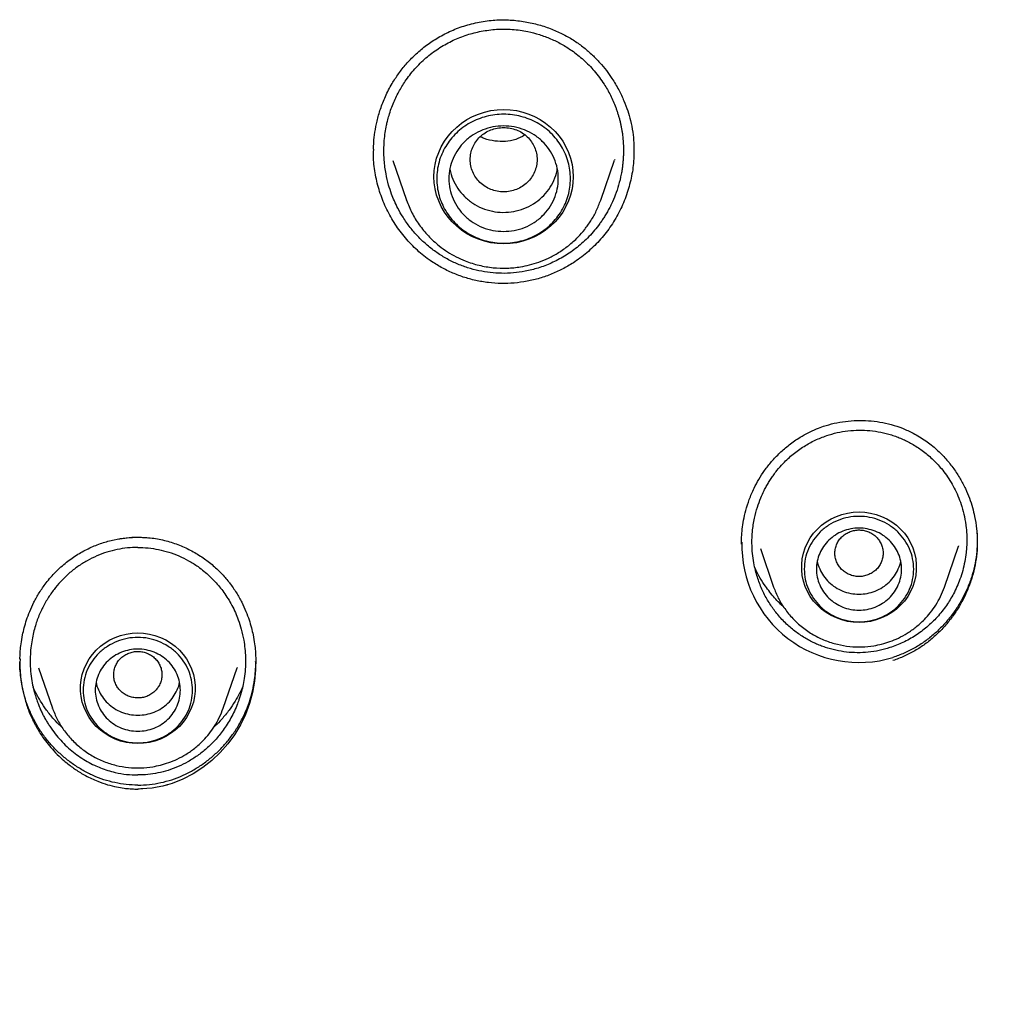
# Model space of a CAD drawing. Header units: millimetres. Extents: x 8 to 849, y 12 to 2010.
# Tile 76 of 113: x 412 to 428, y 1793 to 1809. Entities that reach past the tile are written whole.
import ezdxf

# ---------------------------------------------------------------- set-up
doc = ezdxf.new("R2010")
doc.units = ezdxf.units.MM

msp = doc.modelspace()

# ---------------------------------------------------------------- linework, layer by layer
at = {"color": 7, "linetype": 'Continuous', "lineweight": 30}
for p, q in [((417.448, 1806.791), (417.449, 1806.848)), ((421.728, 1806.817), (421.727, 1806.803)), ((417.765, 1806.658), (417.99, 1806.007)), ((421.183, 1806.007), (421.41, 1806.665)), ((421.414, 1806.678), (421.41, 1806.665)), ((417.993, 1805.999), (417.99, 1806.007)), ((421.183, 1806.007), (421.182, 1806.002)), ((418.166, 1805.657), (418.147, 1805.673)), ((413.569, 1800.466), (413.723, 1800.457)), ((423.502, 1800.353), (423.5, 1800.394)), ((423.81, 1800.279), (424.028, 1799.647)), ((426.838, 1799.647), (427.069, 1800.318)), ((427.071, 1800.325), (427.068, 1800.319)), ((411.935, 1798.318), (412.164, 1797.656)), ((414.974, 1797.656), (415.202, 1798.318)), ((415.205, 1798.326), (415.202, 1798.318)), ((412.166, 1797.648), (412.164, 1797.656))]:
    msp.add_line(p, q, dxfattribs=at)
at = {"color": 7, "linetype": 'Continuous', "lineweight": 30, "flags": 128}
for points in [[(419.587, 1805.291), (419.481, 1805.295), (419.376, 1805.309), (419.273, 1805.333), (419.173, 1805.365), (419.076, 1805.406), (418.984, 1805.456), (418.896, 1805.513), (418.815, 1805.579), (418.74, 1805.651), (418.672, 1805.729), (418.613, 1805.813), (418.561, 1805.902), (418.518, 1805.996), (418.485, 1806.092), (418.46, 1806.192), (418.446, 1806.293), (418.441, 1806.394), (418.446, 1806.496), (418.46, 1806.597), (418.485, 1806.697), (418.518, 1806.793), (418.561, 1806.887), (418.613, 1806.976), (418.672, 1807.06), (418.74, 1807.138), (418.815, 1807.21), (418.896, 1807.275), (418.984, 1807.333), (419.076, 1807.383), (419.173, 1807.424), (419.273, 1807.456), (419.376, 1807.48), (419.481, 1807.494), (419.587, 1807.498), (419.692, 1807.494), (419.797, 1807.48), (419.9, 1807.456), (420, 1807.424), (420.097, 1807.383), (420.19, 1807.333), (420.277, 1807.275), (420.358, 1807.21), (420.433, 1807.138), (420.501, 1807.06), (420.561, 1806.976), (420.612, 1806.887), (420.655, 1806.793), (420.688, 1806.697), (420.713, 1806.597), (420.727, 1806.496), (420.732, 1806.394), (420.727, 1806.293), (420.713, 1806.192), (420.688, 1806.092), (420.655, 1805.996), (420.612, 1805.902), (420.561, 1805.813), (420.501, 1805.729), (420.433, 1805.651), (420.358, 1805.579), (420.277, 1805.513), (420.19, 1805.456), (420.097, 1805.406), (420, 1805.365), (419.9, 1805.333), (419.797, 1805.309), (419.692, 1805.295), (419.587, 1805.291)], [(425.433, 1799.064), (425.337, 1799.068), (425.243, 1799.082), (425.15, 1799.106), (425.061, 1799.138), (424.975, 1799.178), (424.894, 1799.227), (424.818, 1799.283), (424.749, 1799.347), (424.686, 1799.417), (424.632, 1799.492), (424.585, 1799.573), (424.548, 1799.657), (424.519, 1799.745), (424.5, 1799.836), (424.49, 1799.927), (424.49, 1800.019), (424.5, 1800.111), (424.519, 1800.201), (424.548, 1800.289), (424.585, 1800.374), (424.632, 1800.454), (424.686, 1800.53), (424.749, 1800.6), (424.818, 1800.663), (424.894, 1800.72), (424.975, 1800.768), (425.061, 1800.809), (425.15, 1800.841), (425.243, 1800.864), (425.337, 1800.878), (425.433, 1800.883), (425.528, 1800.878), (425.623, 1800.864), (425.715, 1800.841), (425.805, 1800.809), (425.891, 1800.768), (425.972, 1800.72), (426.047, 1800.663), (426.117, 1800.6), (426.179, 1800.53), (426.234, 1800.454), (426.28, 1800.374), (426.318, 1800.289), (426.346, 1800.201), (426.366, 1800.111), (426.375, 1800.019), (426.375, 1799.927), (426.366, 1799.836), (426.346, 1799.745), (426.318, 1799.657), (426.28, 1799.573), (426.234, 1799.492), (426.179, 1799.417), (426.117, 1799.347), (426.047, 1799.283), (425.972, 1799.227), (425.891, 1799.178), (425.805, 1799.138), (425.715, 1799.106), (425.623, 1799.082), (425.528, 1799.068), (425.433, 1799.064)], [(413.569, 1797.073), (413.473, 1797.078), (413.379, 1797.092), (413.286, 1797.115), (413.197, 1797.147), (413.111, 1797.188), (413.03, 1797.236), (412.954, 1797.293), (412.885, 1797.356), (412.823, 1797.426), (412.768, 1797.502), (412.722, 1797.582), (412.684, 1797.667), (412.655, 1797.755), (412.636, 1797.845), (412.626, 1797.937), (412.626, 1798.029), (412.636, 1798.121), (412.655, 1798.211), (412.684, 1798.299), (412.722, 1798.383), (412.768, 1798.464), (412.823, 1798.539), (412.885, 1798.609), (412.954, 1798.673), (413.03, 1798.729), (413.111, 1798.778), (413.197, 1798.819), (413.286, 1798.851), (413.379, 1798.874), (413.473, 1798.888), (413.569, 1798.892), (413.664, 1798.888), (413.759, 1798.874), (413.851, 1798.851), (413.941, 1798.819), (414.027, 1798.778), (414.108, 1798.729), (414.183, 1798.673), (414.253, 1798.609), (414.315, 1798.539), (414.37, 1798.464), (414.416, 1798.383), (414.454, 1798.299), (414.482, 1798.211), (414.502, 1798.121), (414.511, 1798.029), (414.511, 1797.937), (414.502, 1797.845), (414.482, 1797.755), (414.454, 1797.667), (414.416, 1797.582), (414.37, 1797.502), (414.315, 1797.426), (414.253, 1797.356), (414.183, 1797.293), (414.108, 1797.236), (414.027, 1797.188), (413.941, 1797.147), (413.851, 1797.115), (413.759, 1797.092), (413.664, 1797.078), (413.569, 1797.073)], [(415.508, 1798.474), (415.506, 1798.286), (415.488, 1798.098), (415.454, 1797.912), (415.404, 1797.729), (415.339, 1797.552), (415.257, 1797.381), (415.159, 1797.219), (415.047, 1797.066), (414.922, 1796.924), (414.785, 1796.794), (414.637, 1796.677), (414.478, 1796.575), (414.309, 1796.488), (414.132, 1796.418), (414.056, 1796.394), (414.051, 1796.393), (414.045, 1796.391), (414.035, 1796.388), (413.979, 1796.374), (413.886, 1796.354), (413.802, 1796.341), (413.719, 1796.332), (413.653, 1796.327), (413.616, 1796.326), (413.59, 1796.325), (413.574, 1796.325), (413.57, 1796.325), (413.569, 1796.325), (413.569, 1796.325), (413.569, 1796.325), (413.569, 1796.325), (413.569, 1796.325), (413.569, 1796.325), (413.569, 1796.325), (413.569, 1796.325)]]:
    msp.add_lwpolyline(points, dxfattribs=at)
at = {"color": 7, "linetype": 'Continuous', "lineweight": 30}
msp.add_arc((425.431, 1800.33), 1.924, 178.4319, 286.9433, dxfattribs=at)
for points, knots in [([(417.446, 1806.848), (417.447, 1806.884), (417.45, 1806.977), (417.468, 1807.131), (417.503, 1807.315), (417.559, 1807.513), (417.64, 1807.72), (417.741, 1807.914), (417.857, 1808.091), (417.982, 1808.249), (418.129, 1808.401), (418.297, 1808.543), (418.487, 1808.673), (418.7, 1808.786), (418.934, 1808.879), (419.101, 1808.918), (419.186, 1808.937)], [0, 0, 0, 0, 0.036928, 0.094696, 0.158455, 0.228204, 0.303951, 0.385735, 0.45108, 0.519569, 0.591193, 0.666025, 0.744159, 0.825721, 0.910903, 1, 1, 1, 1]), ([(419.186, 1808.937), (419.272, 1808.95), (419.441, 1808.976), (419.694, 1808.974), (419.936, 1808.947), (420.165, 1808.896), (420.377, 1808.824), (420.572, 1808.736), (420.749, 1808.633), (420.907, 1808.52), (421.046, 1808.398), (421.169, 1808.272), (421.276, 1808.143), (421.382, 1807.995), (421.48, 1807.829), (421.565, 1807.649), (421.628, 1807.481), (421.678, 1807.308), (421.711, 1807.134), (421.729, 1806.965), (421.73, 1806.862), (421.731, 1806.817)], [0, 0, 0, 0, 0.068858, 0.135455, 0.19971, 0.261499, 0.320705, 0.377243, 0.431083, 0.482317, 0.531245, 0.577867, 0.622138, 0.664008, 0.722209, 0.774815, 0.821888, 0.865005, 0.917171, 0.96339, 1, 1, 1, 1]), ([(419.942, 1804.838), (419.877, 1804.828), (419.748, 1804.808), (419.555, 1804.802), (419.365, 1804.814), (419.178, 1804.845), (418.993, 1804.894), (418.811, 1804.963), (418.635, 1805.05), (418.467, 1805.157), (418.312, 1805.278), (418.172, 1805.413), (418.044, 1805.561), (417.935, 1805.717), (417.85, 1805.864), (417.789, 1805.992), (417.738, 1806.119), (417.69, 1806.267), (417.646, 1806.453), (417.621, 1806.647), (417.615, 1806.829), (417.622, 1806.982), (417.637, 1807.116), (417.656, 1807.223), (417.677, 1807.316), (417.702, 1807.408), (417.736, 1807.512), (417.791, 1807.651), (417.87, 1807.811), (417.991, 1808.004), (418.143, 1808.192), (418.329, 1808.37), (418.534, 1808.52), (418.753, 1808.64), (418.981, 1808.732), (419.14, 1808.768), (419.218, 1808.786)], [0, 0, 0, 0, 0.031433, 0.062583, 0.092609, 0.122954, 0.153641, 0.184691, 0.216128, 0.247973, 0.280247, 0.310647, 0.341424, 0.37421, 0.401901, 0.422871, 0.44251, 0.467561, 0.498045, 0.533989, 0.561788, 0.585707, 0.607384, 0.626808, 0.637803, 0.653721, 0.672414, 0.690607, 0.725479, 0.758345, 0.800166, 0.841424, 0.88203, 0.92199, 0.96131, 1, 1, 1, 1]), ([(419.218, 1808.786), (419.302, 1808.799), (419.471, 1808.825), (419.729, 1808.822), (419.965, 1808.789), (420.176, 1808.734), (420.331, 1808.676), (420.451, 1808.621), (420.539, 1808.575), (420.625, 1808.524), (420.749, 1808.442), (420.906, 1808.317), (421.085, 1808.133), (421.232, 1807.935), (421.348, 1807.733), (421.413, 1807.584), (421.45, 1807.481), (421.467, 1807.427), (421.483, 1807.373), (421.498, 1807.318), (421.511, 1807.262), (421.523, 1807.205), (421.533, 1807.148), (421.543, 1807.082), (421.551, 1807.003), (421.558, 1806.902), (421.559, 1806.808), (421.556, 1806.725), (421.552, 1806.658), (421.545, 1806.587), (421.535, 1806.513), (421.516, 1806.401), (421.481, 1806.259), (421.427, 1806.096), (421.372, 1805.968), (421.324, 1805.872), (421.285, 1805.8), (421.245, 1805.735), (421.207, 1805.676), (421.127, 1805.564), (420.997, 1805.408), (420.8, 1805.229), (420.592, 1805.084), (420.376, 1804.971), (420.16, 1804.888), (420.013, 1804.855), (419.942, 1804.838)], [0, 0, 0, 0, 0.0406494, 0.0816673, 0.1230658, 0.1543813, 0.1859214, 0.2017821, 0.2177005, 0.233677, 0.2497121, 0.2886061, 0.3296041, 0.3727017, 0.4064103, 0.4412925, 0.4502, 0.4591806, 0.4682342, 0.4773605, 0.4865597, 0.4958315, 0.5051758, 0.5145925, 0.5275922, 0.5436323, 0.5627047, 0.5727463, 0.5834588, 0.594841, 0.6068916, 0.6196092, 0.6494262, 0.6768271, 0.7018229, 0.7156718, 0.7286601, 0.7407896, 0.7520622, 0.7624794, 0.8066618, 0.8489614, 0.889411, 0.9280439, 0.9648949, 1, 1, 1, 1]), ([(419.587, 1807.205), (419.515, 1807.197), (419.371, 1807.18), (419.187, 1807.059), (419.066, 1806.883), (419.022, 1806.675), (419.066, 1806.467), (419.187, 1806.29), (419.371, 1806.173), (419.587, 1806.131), (419.802, 1806.173), (419.986, 1806.29), (420.107, 1806.467), (420.151, 1806.675), (420.107, 1806.883), (419.986, 1807.059), (419.802, 1807.18), (419.658, 1807.197), (419.587, 1807.205)], [0, 0, 0, 0, 0.0625, 0.125, 0.1875, 0.25, 0.3125, 0.375, 0.4375, 0.5, 0.5625, 0.625, 0.6875, 0.75, 0.8125, 0.875, 0.9375, 1, 1, 1, 1]), ([(419.932, 1807.077), (419.884, 1807.05), (419.786, 1806.993), (419.614, 1806.969), (419.44, 1806.975), (419.299, 1807.005), (419.224, 1807.042), (419.203, 1807.053)], [0, 0, 0, 0, 0.215424, 0.442614, 0.67195, 0.904226, 1, 1, 1, 1]), ([(419.973, 1804.674), (419.902, 1804.663), (419.761, 1804.64), (419.548, 1804.635), (419.335, 1804.649), (419.126, 1804.685), (418.922, 1804.741), (418.725, 1804.817), (418.536, 1804.913), (418.337, 1805.039), (418.137, 1805.203), (417.944, 1805.41), (417.779, 1805.638), (417.644, 1805.886), (417.541, 1806.149), (417.474, 1806.422), (417.443, 1806.647), (417.447, 1806.779), (417.448, 1806.817)], [0, 0, 0, 0, 0.056635, 0.112933, 0.169012, 0.224954, 0.280819, 0.336657, 0.392519, 0.448473, 0.52303, 0.59747, 0.671904, 0.746356, 0.820824, 0.895336, 0.969761, 1, 1, 1, 1]), ([(421.728, 1806.828), (421.728, 1806.768), (421.729, 1806.614), (421.689, 1806.369), (421.615, 1806.096), (421.504, 1805.834), (421.361, 1805.588), (421.187, 1805.362), (420.985, 1805.162), (420.778, 1805.004), (420.576, 1804.883), (420.383, 1804.792), (420.182, 1804.72), (420.043, 1804.689), (419.973, 1804.674)], [0, 0, 0, 0, 0.059599, 0.153207, 0.246928, 0.340913, 0.435385, 0.529848, 0.6238, 0.717502, 0.787786, 0.858192, 0.928868, 1, 1, 1, 1]), ([(418.702, 1806.514), (418.716, 1806.46), (418.744, 1806.35), (418.828, 1806.198), (418.939, 1806.065), (419.075, 1805.955), (419.23, 1805.872), (419.4, 1805.821), (419.576, 1805.802), (419.753, 1805.817), (419.924, 1805.865), (420.081, 1805.944), (420.219, 1806.051), (420.334, 1806.181), (420.417, 1806.332), (420.463, 1806.448), (420.469, 1806.513), (420.47, 1806.522)], [0, 0, 0, 0, 0.070189, 0.140882, 0.211574, 0.282267, 0.352959, 0.423652, 0.494344, 0.565037, 0.635729, 0.706422, 0.777115, 0.847807, 0.9185, 0.989192, 1, 1, 1, 1]), ([(417.99, 1806.007), (418.017, 1805.937), (418.073, 1805.796), (418.195, 1805.599), (418.346, 1805.415), (418.505, 1805.269), (418.661, 1805.157), (418.804, 1805.075), (418.976, 1804.997), (419.179, 1804.933), (419.412, 1804.893), (419.642, 1804.885), (419.842, 1804.905), (420.016, 1804.942), (420.17, 1804.988), (420.33, 1805.055), (420.494, 1805.144), (420.658, 1805.259), (420.802, 1805.388), (420.924, 1805.528), (421.026, 1805.671), (421.116, 1805.831), (421.161, 1805.948), (421.183, 1806.007)], [0, 0, 0, 0, 0.053759, 0.109196, 0.166425, 0.225599, 0.265809, 0.305487, 0.344586, 0.402129, 0.458392, 0.513387, 0.567127, 0.602787, 0.641162, 0.682695, 0.72742, 0.775373, 0.826583, 0.867156, 0.909583, 0.953865, 1, 1, 1, 1]), ([(426.979, 1772.821), (427.008, 1772.877), (427.159, 1773.17), (427.433, 1773.689), (427.796, 1774.368), (428.15, 1775.017), (428.493, 1775.636), (428.826, 1776.225), (429.147, 1776.786), (429.462, 1777.325), (429.768, 1777.843), (430.066, 1778.339), (430.35, 1778.804), (430.618, 1779.238), (430.871, 1779.642), (431.098, 1780), (431.301, 1780.316), (431.483, 1780.598), (431.661, 1780.872), (431.84, 1781.144), (432.021, 1781.417), (432.204, 1781.69), (432.497, 1782.125), (432.906, 1782.722), (433.499, 1783.572), (434.172, 1784.515), (434.927, 1785.546), (435.698, 1786.572), (436.481, 1787.59), (437.275, 1788.598), (438.042, 1789.549), (438.778, 1790.443), (439.482, 1791.282), (440.194, 1792.115), (440.911, 1792.939), (441.621, 1793.741), (442.316, 1794.514), (442.988, 1795.251), (443.641, 1795.959), (444.137, 1796.489), (444.486, 1796.859), (444.699, 1797.085), (444.929, 1797.328), (445.178, 1797.59), (445.446, 1797.871), (445.733, 1798.17), (446.051, 1798.5), (446.401, 1798.862), (446.784, 1799.257), (447.19, 1799.674), (447.62, 1800.114), (448.073, 1800.577), (448.549, 1801.063), (449.048, 1801.572), (449.57, 1802.105), (450.115, 1802.662), (450.676, 1803.243), (451.252, 1803.847), (451.84, 1804.477), (452.442, 1805.136), (452.84, 1805.591), (453.042, 1805.823)], [0, 0, 0, 0, 0.004464, 0.023475, 0.041736, 0.059252, 0.076028, 0.092068, 0.107374, 0.121948, 0.136432, 0.150114, 0.162996, 0.175076, 0.186356, 0.196833, 0.205176, 0.212959, 0.22063, 0.228333, 0.236069, 0.243837, 0.251638, 0.273253, 0.295104, 0.325035, 0.355283, 0.38555, 0.415809, 0.44605, 0.476262, 0.502071, 0.527863, 0.553652, 0.579444, 0.605032, 0.629372, 0.652896, 0.675608, 0.697508, 0.704361, 0.711627, 0.719532, 0.728077, 0.737263, 0.74709, 0.75756, 0.769823, 0.782867, 0.796696, 0.811311, 0.826716, 0.842915, 0.859913, 0.877718, 0.896344, 0.915794, 0.93569, 0.956364, 0.977805, 1, 1, 1, 1]), ([(423.5, 1800.394), (423.5, 1800.419), (423.502, 1800.487), (423.512, 1800.604), (423.534, 1800.75), (423.571, 1800.913), (423.627, 1801.091), (423.699, 1801.261), (423.785, 1801.421), (423.88, 1801.568), (423.995, 1801.714), (424.13, 1801.857), (424.286, 1801.991), (424.443, 1802.1), (424.595, 1802.185), (424.725, 1802.246), (424.812, 1802.276), (424.851, 1802.29)], [0, 0, 0, 0, 0.029839, 0.082156, 0.141971, 0.209276, 0.284057, 0.366301, 0.432856, 0.503496, 0.578234, 0.65709, 0.740093, 0.827305, 0.887859, 0.950401, 1, 1, 1, 1]), ([(424.851, 1802.29), (424.908, 1802.308), (425.025, 1802.343), (425.209, 1802.374), (425.398, 1802.389), (425.588, 1802.384), (425.778, 1802.362), (425.965, 1802.32), (426.149, 1802.26), (426.265, 1802.205), (426.323, 1802.177)], [0, 0, 0, 0, 0.117792, 0.242485, 0.367601, 0.493132, 0.619064, 0.745427, 0.87233, 1, 1, 1, 1]), ([(425.942, 1798.65), (425.883, 1798.633), (425.766, 1798.599), (425.585, 1798.572), (425.405, 1798.564), (425.226, 1798.574), (425.05, 1798.604), (424.908, 1798.643), (424.797, 1798.683), (424.716, 1798.717), (424.637, 1798.756), (424.529, 1798.815), (424.393, 1798.905), (424.236, 1799.037), (424.119, 1799.163), (424.035, 1799.269), (423.98, 1799.349), (423.927, 1799.433), (423.879, 1799.521), (423.834, 1799.614), (423.794, 1799.71), (423.759, 1799.812), (423.727, 1799.923), (423.699, 1800.052), (423.678, 1800.202), (423.669, 1800.374), (423.677, 1800.57), (423.707, 1800.769), (423.756, 1800.954), (423.812, 1801.105), (423.863, 1801.217), (423.907, 1801.301), (423.946, 1801.368), (423.987, 1801.431), (424.032, 1801.497), (424.096, 1801.581), (424.2, 1801.699), (424.346, 1801.834), (424.524, 1801.961), (424.708, 1802.064), (424.837, 1802.113), (424.901, 1802.137)], [0, 0, 0, 0, 0.032752, 0.065184, 0.09733, 0.129226, 0.160906, 0.192406, 0.208106, 0.223774, 0.239416, 0.255036, 0.289735, 0.326144, 0.364314, 0.381231, 0.398485, 0.416078, 0.434013, 0.452295, 0.470927, 0.489911, 0.509595, 0.532914, 0.559887, 0.590534, 0.624879, 0.664125, 0.698065, 0.726661, 0.749879, 0.763834, 0.777532, 0.790973, 0.804155, 0.820081, 0.847553, 0.88764, 0.926405, 0.963855, 1, 1, 1, 1]), ([(424.901, 1802.137), (424.958, 1802.154), (425.073, 1802.189), (425.251, 1802.218), (425.432, 1802.23), (425.613, 1802.223), (425.792, 1802.196), (425.939, 1802.158), (426.054, 1802.119), (426.138, 1802.085), (426.221, 1802.046), (426.335, 1801.985), (426.478, 1801.892), (426.641, 1801.756), (426.772, 1801.617), (426.873, 1801.485), (426.949, 1801.368), (427.017, 1801.243), (427.077, 1801.11), (427.128, 1800.963), (427.171, 1800.799), (427.195, 1800.646), (427.205, 1800.514), (427.208, 1800.411), (427.204, 1800.311), (427.195, 1800.196), (427.175, 1800.065), (427.141, 1799.917), (427.097, 1799.78), (427.046, 1799.653), (426.975, 1799.507), (426.871, 1799.336), (426.725, 1799.152), (426.554, 1798.986), (426.365, 1798.846), (426.161, 1798.73), (426.014, 1798.676), (425.942, 1798.65)], [0, 0, 0, 0, 0.0316621, 0.0633614, 0.0951116, 0.1269262, 0.1588185, 0.1908017, 0.206837, 0.2228998, 0.2389918, 0.2551144, 0.2910774, 0.3285015, 0.3673943, 0.391447, 0.4160307, 0.4411452, 0.4667903, 0.4929649, 0.5229337, 0.5563291, 0.5743116, 0.5931432, 0.6105711, 0.6272521, 0.6539077, 0.680527, 0.7068892, 0.7298277, 0.7529912, 0.7920827, 0.8354084, 0.8765966, 0.9173216, 0.9596322, 1, 1, 1, 1]), ([(426.323, 1802.177), (426.393, 1802.137), (426.53, 1802.059), (426.71, 1801.913), (426.864, 1801.758), (426.992, 1801.596), (427.098, 1801.432), (427.184, 1801.269), (427.25, 1801.11), (427.3, 1800.956), (427.341, 1800.789), (427.37, 1800.613), (427.376, 1800.485), (427.378, 1800.425)], [0, 0, 0, 0, 0.113189, 0.220392, 0.322025, 0.418291, 0.509281, 0.595027, 0.675542, 0.750835, 0.820919, 0.916284, 1, 1, 1, 1]), ([(425.499, 1800.58), (425.473, 1800.583), (425.421, 1800.588), (425.344, 1800.577), (425.27, 1800.554), (425.202, 1800.516), (425.142, 1800.467), (425.095, 1800.407), (425.06, 1800.339), (425.039, 1800.267), (425.034, 1800.191), (425.044, 1800.117), (425.069, 1800.045), (425.108, 1799.98), (425.159, 1799.922), (425.221, 1799.877), (425.291, 1799.843), (425.367, 1799.823), (425.445, 1799.817), (425.522, 1799.827), (425.597, 1799.851), (425.664, 1799.889), (425.724, 1799.938), (425.771, 1799.998), (425.806, 1800.066), (425.827, 1800.138), (425.833, 1800.214), (425.822, 1800.288), (425.798, 1800.36), (425.759, 1800.425), (425.708, 1800.483), (425.645, 1800.528), (425.575, 1800.563), (425.524, 1800.574), (425.499, 1800.58)], [0, 0, 0, 0, 0.0310984, 0.0623728, 0.0935937, 0.1248779, 0.1560262, 0.1873623, 0.2185421, 0.2498999, 0.2809488, 0.3123899, 0.3435215, 0.3748975, 0.4059557, 0.4373258, 0.4685462, 0.4998296, 0.5309826, 0.5623128, 0.5934965, 0.6248508, 0.6559064, 0.6873439, 0.718477, 0.7498556, 0.7809104, 0.8122858, 0.8435053, 0.8747879, 0.905944, 0.9372692, 0.9686335, 1, 1, 1, 1]), ([(427.369, 1800.581), (427.373, 1800.522), (427.383, 1800.397), (427.373, 1800.205), (427.346, 1800.01), (427.299, 1799.818), (427.234, 1799.631), (427.153, 1799.451), (427.055, 1799.279), (426.942, 1799.117), (426.814, 1798.967), (426.673, 1798.829), (426.52, 1798.705), (426.354, 1798.597), (426.178, 1798.504), (426.054, 1798.459), (425.991, 1798.437)], [0, 0, 0, 0, 0.064984, 0.136842, 0.208721, 0.280535, 0.352347, 0.424176, 0.496013, 0.567835, 0.639628, 0.711396, 0.783184, 0.855088, 0.927276, 1, 1, 1, 1]), ([(412.059, 1799.714), (412.111, 1799.777), (412.213, 1799.9), (412.391, 1800.056), (412.579, 1800.187), (412.775, 1800.292), (412.975, 1800.372), (413.175, 1800.427), (413.373, 1800.461), (413.504, 1800.466), (413.569, 1800.468)], [0, 0, 0, 0, 0.139514, 0.274741, 0.40583, 0.532794, 0.655621, 0.774341, 0.889064, 1, 1, 1, 1]), ([(413.231, 1800.433), (413.285, 1800.443), (413.397, 1800.462), (413.51, 1800.464), (413.569, 1800.466)], [0, 0, 0, 0, 0.484856, 1, 1, 1, 1]), ([(413.568, 1800.467), (413.647, 1800.464), (413.804, 1800.459), (414.034, 1800.411), (414.253, 1800.339), (414.457, 1800.245), (414.643, 1800.131), (414.81, 1800.002), (414.957, 1799.864), (415.039, 1799.762), (415.079, 1799.713)], [0, 0, 0, 0, 0.133923, 0.269664, 0.401673, 0.530005, 0.654618, 0.775463, 0.892544, 1, 1, 1, 1]), ([(427.378, 1800.405), (427.377, 1800.347), (427.374, 1800.223), (427.345, 1800.036), (427.299, 1799.847), (427.234, 1799.663), (427.151, 1799.485), (427.053, 1799.316), (426.94, 1799.157), (426.812, 1799.008), (426.671, 1798.872), (426.518, 1798.751), (426.353, 1798.645), (426.177, 1798.555), (426.053, 1798.511), (425.991, 1798.489)], [0, 0, 0, 0, 0.0697, 0.146998, 0.224252, 0.301545, 0.378902, 0.456315, 0.533755, 0.611199, 0.688641, 0.766114, 0.843707, 0.921584, 1, 1, 1, 1]), ([(413.569, 1800.298), (413.512, 1800.297), (413.398, 1800.293), (413.228, 1800.266), (413.059, 1800.223), (412.893, 1800.161), (412.732, 1800.081), (412.578, 1799.984), (412.432, 1799.87), (412.302, 1799.744), (412.186, 1799.606), (412.083, 1799.457), (411.99, 1799.29), (411.925, 1799.138), (411.881, 1799.007), (411.851, 1798.898), (411.826, 1798.777), (411.807, 1798.644), (411.797, 1798.499), (411.797, 1798.342), (411.811, 1798.186), (411.836, 1798.041), (411.865, 1797.919), (411.896, 1797.818), (411.926, 1797.735), (411.955, 1797.663), (411.985, 1797.596), (412.016, 1797.532), (412.049, 1797.471), (412.084, 1797.413), (412.135, 1797.333), (412.205, 1797.236), (412.299, 1797.125), (412.4, 1797.023), (412.507, 1796.93), (412.62, 1796.848), (412.735, 1796.776), (412.848, 1796.718), (412.96, 1796.67), (413.074, 1796.63), (413.216, 1796.591), (413.382, 1796.562), (413.507, 1796.558), (413.569, 1796.556)], [0, 0, 0, 0, 0.029649, 0.059683, 0.090121, 0.120982, 0.152285, 0.184044, 0.216277, 0.248996, 0.278889, 0.310536, 0.343934, 0.379076, 0.39684, 0.416528, 0.43813, 0.461638, 0.487039, 0.514321, 0.543677, 0.569369, 0.59142, 0.60985, 0.624675, 0.637736, 0.650507, 0.66299, 0.675185, 0.687094, 0.698718, 0.724993, 0.74971, 0.77512, 0.799971, 0.82428, 0.848064, 0.871341, 0.890366, 0.912199, 0.93453, 0.967527, 1, 1, 1, 1]), ([(413.569, 1800.298), (413.625, 1800.297), (413.74, 1800.293), (413.91, 1800.266), (414.079, 1800.223), (414.246, 1800.161), (414.407, 1800.081), (414.544, 1799.995), (414.658, 1799.908), (414.751, 1799.827), (414.836, 1799.741), (414.914, 1799.652), (414.986, 1799.557), (415.054, 1799.455), (415.118, 1799.345), (415.174, 1799.228), (415.227, 1799.098), (415.275, 1798.946), (415.311, 1798.788), (415.332, 1798.633), (415.341, 1798.487), (415.34, 1798.334), (415.326, 1798.185), (415.303, 1798.05), (415.281, 1797.954), (415.264, 1797.892), (415.253, 1797.856), (415.243, 1797.824), (415.233, 1797.795), (415.222, 1797.763), (415.199, 1797.701), (415.16, 1797.609), (415.103, 1797.496), (415.042, 1797.392), (414.977, 1797.296), (414.909, 1797.208), (414.819, 1797.103), (414.702, 1796.988), (414.553, 1796.871), (414.397, 1796.772), (414.235, 1796.692), (414.069, 1796.63), (413.902, 1796.587), (413.735, 1796.561), (413.624, 1796.558), (413.569, 1796.556)], [0, 0, 0, 0, 0.029683, 0.0597505, 0.0902229, 0.1211192, 0.1524572, 0.1842533, 0.2057181, 0.2273977, 0.2489433, 0.2688792, 0.2895927, 0.3110834, 0.33335, 0.356391, 0.378786, 0.4072179, 0.4396935, 0.4635808, 0.4892417, 0.5162763, 0.5438827, 0.5678823, 0.588296, 0.5953392, 0.6018326, 0.6077771, 0.6131734, 0.6180223, 0.6253094, 0.6483022, 0.6703562, 0.6914785, 0.7116765, 0.7309573, 0.7500317, 0.7839929, 0.8170921, 0.8493701, 0.8808693, 0.9116343, 0.9417116, 0.9711499, 1, 1, 1, 1]), ([(424.746, 1800.073), (424.746, 1800.072), (424.751, 1800.029), (424.784, 1799.944), (424.846, 1799.827), (424.935, 1799.724), (425.041, 1799.639), (425.163, 1799.577), (425.295, 1799.537), (425.387, 1799.532), (425.433, 1799.529)], [0, 0, 0, 0, 0.000201, 0.14303, 0.285858, 0.428687, 0.571515, 0.714343, 0.857172, 1, 1, 1, 1]), ([(425.433, 1799.529), (425.478, 1799.532), (425.57, 1799.537), (425.702, 1799.577), (425.824, 1799.639), (425.931, 1799.724), (426.019, 1799.827), (426.082, 1799.944), (426.115, 1800.029), (426.119, 1800.072), (426.119, 1800.073)], [0, 0, 0, 0, 0.1428284, 0.2856567, 0.4284851, 0.5713135, 0.7141418, 0.8569702, 0.9997986, 1, 1, 1, 1]), ([(424.191, 1799.325), (424.19, 1799.326), (424.128, 1799.374), (424.019, 1799.493), (423.886, 1799.664), (423.787, 1799.824), (423.741, 1799.921), (423.719, 1799.966)], [0, 0, 0, 0, 0.003588, 0.29477, 0.600434, 0.812415, 1, 1, 1, 1]), ([(411.629, 1798.461), (411.629, 1798.478), (411.631, 1798.522), (411.636, 1798.605), (411.648, 1798.722), (411.67, 1798.849), (411.7, 1798.981), (411.739, 1799.11), (411.791, 1799.251), (411.859, 1799.401), (411.947, 1799.559), (412.02, 1799.661), (412.059, 1799.714)], [0, 0, 0, 0, 0.036901, 0.098748, 0.185731, 0.297927, 0.386767, 0.486845, 0.598167, 0.720748, 0.854643, 1, 1, 1, 1]), ([(415.079, 1799.714), (415.117, 1799.661), (415.191, 1799.559), (415.278, 1799.401), (415.347, 1799.251), (415.399, 1799.11), (415.437, 1798.981), (415.468, 1798.849), (415.489, 1798.722), (415.502, 1798.605), (415.507, 1798.522), (415.508, 1798.478), (415.509, 1798.461)], [0, 0, 0, 0, 0.145357, 0.279252, 0.401833, 0.513155, 0.613233, 0.702073, 0.814269, 0.901251, 0.963099, 1, 1, 1, 1]), ([(424.028, 1799.647), (424.052, 1799.585), (424.101, 1799.461), (424.209, 1799.287), (424.341, 1799.125), (424.5, 1798.98), (424.678, 1798.859), (424.872, 1798.765), (425.074, 1798.701), (425.278, 1798.666), (425.48, 1798.659), (425.656, 1798.676), (425.809, 1798.708), (425.945, 1798.749), (426.086, 1798.807), (426.23, 1798.886), (426.374, 1798.987), (426.501, 1799.101), (426.609, 1799.224), (426.699, 1799.35), (426.778, 1799.492), (426.818, 1799.594), (426.838, 1799.647)], [0, 0, 0, 0, 0.0538812, 0.109326, 0.1664812, 0.2255437, 0.2855725, 0.3443604, 0.4018603, 0.4580873, 0.5130559, 0.5667802, 0.6024363, 0.6408055, 0.6823341, 0.7270649, 0.7750388, 0.8262916, 0.8669136, 0.9094051, 0.9537686, 1, 1, 1, 1]), ([(413.652, 1798.579), (413.626, 1798.583), (413.575, 1798.591), (413.497, 1798.584), (413.421, 1798.563), (413.352, 1798.528), (413.29, 1798.482), (413.24, 1798.424), (413.202, 1798.358), (413.178, 1798.286), (413.169, 1798.211), (413.176, 1798.136), (413.197, 1798.063), (413.233, 1797.996), (413.282, 1797.937), (413.342, 1797.888), (413.41, 1797.852), (413.485, 1797.829), (413.563, 1797.82), (413.641, 1797.826), (413.716, 1797.847), (413.786, 1797.882), (413.847, 1797.928), (413.897, 1797.986), (413.936, 1798.052), (413.959, 1798.124), (413.969, 1798.199), (413.962, 1798.274), (413.94, 1798.347), (413.904, 1798.414), (413.856, 1798.473), (413.796, 1798.522), (413.727, 1798.559), (413.677, 1798.573), (413.652, 1798.579)], [0, 0, 0, 0, 0.031214, 0.062455, 0.093628, 0.124962, 0.156141, 0.187452, 0.218575, 0.249975, 0.281055, 0.312445, 0.343525, 0.374929, 0.406079, 0.437365, 0.46854, 0.499875, 0.531061, 0.562366, 0.593494, 0.624893, 0.655977, 0.687368, 0.718447, 0.749857, 0.781001, 0.812292, 0.843468, 0.874802, 0.905995, 0.937294, 0.968602, 1, 1, 1, 1]), ([(413.569, 1796.389), (413.505, 1796.391), (413.379, 1796.395), (413.192, 1796.427), (413.01, 1796.476), (412.834, 1796.544), (412.666, 1796.629), (412.507, 1796.729), (412.357, 1796.843), (412.219, 1796.97), (412.092, 1797.109), (411.979, 1797.258), (411.881, 1797.418), (411.798, 1797.585), (411.731, 1797.76), (411.681, 1797.94), (411.643, 1798.154), (411.624, 1798.317), (411.63, 1798.418), (411.631, 1798.425)], [0, 0, 0, 0, 0.061119, 0.121711, 0.18203, 0.242244, 0.302452, 0.362694, 0.42297, 0.483249, 0.543487, 0.603643, 0.663687, 0.723622, 0.783486, 0.843342, 0.903246, 0.993178, 1, 1, 1, 1]), ([(411.633, 1798.464), (411.631, 1798.436), (411.623, 1798.314), (411.638, 1798.175), (411.657, 1798.049), (411.665, 1798), (411.675, 1797.951), (411.685, 1797.903), (411.7, 1797.842), (411.722, 1797.762), (411.76, 1797.648), (411.816, 1797.508), (411.898, 1797.344), (411.993, 1797.193), (412.093, 1797.06), (412.19, 1796.948), (412.294, 1796.845), (412.39, 1796.761), (412.472, 1796.697), (412.546, 1796.645), (412.625, 1796.594), (412.712, 1796.544), (412.808, 1796.496), (412.928, 1796.444), (413.066, 1796.396), (413.211, 1796.36), (413.335, 1796.34), (413.427, 1796.33), (413.492, 1796.326), (413.532, 1796.325), (413.555, 1796.325), (413.565, 1796.325), (413.568, 1796.325), (413.569, 1796.325), (413.569, 1796.325), (413.569, 1796.325), (413.569, 1796.325), (413.569, 1796.325)], [0, 0, 0, 0, 0.025781, 0.114238, 0.129809, 0.145377, 0.160942, 0.176504, 0.191087, 0.219732, 0.254307, 0.303211, 0.360492, 0.426109, 0.469476, 0.515809, 0.565084, 0.60604, 0.635168, 0.661916, 0.690908, 0.722141, 0.755618, 0.791353, 0.843889, 0.89119, 0.93009, 0.960529, 0.977743, 0.990085, 0.997513, 0.999373, 0.999839, 0.999956, 0.999985, 0.999996, 1, 1, 1, 1]), ([(413.569, 1796.389), (413.632, 1796.391), (413.759, 1796.395), (413.946, 1796.427), (414.128, 1796.476), (414.303, 1796.544), (414.471, 1796.629), (414.631, 1796.729), (414.78, 1796.843), (414.919, 1796.97), (415.045, 1797.109), (415.158, 1797.258), (415.257, 1797.418), (415.34, 1797.585), (415.406, 1797.76), (415.457, 1797.94), (415.494, 1798.154), (415.513, 1798.317), (415.507, 1798.418), (415.507, 1798.425)], [0, 0, 0, 0, 0.061119, 0.121711, 0.18203, 0.242244, 0.302452, 0.362694, 0.42297, 0.483249, 0.543487, 0.603643, 0.663687, 0.723622, 0.783486, 0.843342, 0.903246, 0.993178, 1, 1, 1, 1]), ([(412.882, 1798.082), (412.882, 1798.082), (412.887, 1798.038), (412.92, 1797.954), (412.982, 1797.836), (413.071, 1797.734), (413.177, 1797.649), (413.299, 1797.587), (413.431, 1797.547), (413.523, 1797.542), (413.569, 1797.539)], [0, 0, 0, 0, 0.000201, 0.14303, 0.285858, 0.428687, 0.571515, 0.714343, 0.857172, 1, 1, 1, 1]), ([(413.569, 1797.539), (413.615, 1797.542), (413.706, 1797.547), (413.838, 1797.587), (413.96, 1797.649), (414.067, 1797.734), (414.155, 1797.836), (414.218, 1797.954), (414.251, 1798.038), (414.255, 1798.082), (414.255, 1798.082)], [0, 0, 0, 0, 0.142828, 0.285657, 0.428485, 0.571313, 0.714142, 0.85697, 0.999799, 1, 1, 1, 1]), ([(412.324, 1797.339), (412.315, 1797.347), (412.267, 1797.388), (412.179, 1797.482), (412.068, 1797.617), (411.972, 1797.761), (411.9, 1797.887), (411.863, 1797.966), (411.847, 1797.998)], [0, 0, 0, 0, 0.042061, 0.234366, 0.469963, 0.68154, 0.868622, 1, 1, 1, 1]), ([(415.29, 1797.998), (415.275, 1797.966), (415.238, 1797.887), (415.166, 1797.761), (415.07, 1797.617), (414.958, 1797.482), (414.874, 1797.391), (414.828, 1797.352), (414.822, 1797.347)], [0, 0, 0, 0, 0.133287, 0.32294, 0.537424, 0.776259, 0.971206, 1, 1, 1, 1]), ([(412.164, 1797.656), (412.188, 1797.595), (412.237, 1797.47), (412.345, 1797.297), (412.477, 1797.135), (412.636, 1796.99), (412.814, 1796.868), (413.008, 1796.774), (413.21, 1796.71), (413.414, 1796.675), (413.616, 1796.668), (413.792, 1796.686), (413.945, 1796.718), (414.081, 1796.759), (414.222, 1796.817), (414.366, 1796.895), (414.51, 1796.996), (414.637, 1797.111), (414.745, 1797.233), (414.835, 1797.36), (414.914, 1797.501), (414.954, 1797.604), (414.974, 1797.656)], [0, 0, 0, 0, 0.053881, 0.109326, 0.166481, 0.225544, 0.285572, 0.34436, 0.40186, 0.458087, 0.513056, 0.56678, 0.602436, 0.640806, 0.682334, 0.727065, 0.775039, 0.826292, 0.866914, 0.909405, 0.953769, 1, 1, 1, 1])]:
    msp.add_open_spline(points, degree=3, knots=knots, dxfattribs=at)
for points in [[(420.687, 1806.361), (420.685, 1806.315), (420.681, 1806.222), (420.652, 1806.086), (420.606, 1805.954), (420.542, 1805.829), (420.462, 1805.714), (420.367, 1805.609), (420.258, 1805.518), (420.138, 1805.44), (420.009, 1805.379), (419.872, 1805.334), (419.731, 1805.307), (419.587, 1805.298), (419.443, 1805.307), (419.301, 1805.334), (419.164, 1805.379), (419.035, 1805.44), (418.915, 1805.518), (418.807, 1805.609), (418.711, 1805.714), (418.631, 1805.829), (418.567, 1805.954), (418.521, 1806.086), (418.493, 1806.222), (418.483, 1806.361), (418.493, 1806.5), (418.521, 1806.636), (418.567, 1806.768), (418.631, 1806.892), (418.711, 1807.008), (418.807, 1807.113), (418.915, 1807.204), (419.035, 1807.282), (419.164, 1807.343), (419.301, 1807.388), (419.443, 1807.415), (419.587, 1807.424), (419.731, 1807.415), (419.872, 1807.388), (420.009, 1807.343), (420.138, 1807.282), (420.258, 1807.204), (420.367, 1807.113), (420.462, 1807.008), (420.542, 1806.892), (420.606, 1806.768), (420.652, 1806.636), (420.681, 1806.5), (420.685, 1806.407), (420.687, 1806.361)], [(419.587, 1805.494), (419.528, 1805.497), (419.41, 1805.503), (419.24, 1805.555), (419.083, 1805.635), (418.946, 1805.744), (418.833, 1805.876), (418.75, 1806.027), (418.698, 1806.191), (418.681, 1806.361), (418.698, 1806.531), (418.75, 1806.695), (418.833, 1806.846), (418.946, 1806.978), (419.083, 1807.087), (419.24, 1807.167), (419.41, 1807.217), (419.587, 1807.234), (419.763, 1807.217), (419.933, 1807.167), (420.09, 1807.087), (420.227, 1806.978), (420.34, 1806.846), (420.423, 1806.695), (420.475, 1806.531), (420.492, 1806.361), (420.475, 1806.191), (420.423, 1806.027), (420.34, 1805.876), (420.227, 1805.744), (420.09, 1805.635), (419.933, 1805.555), (419.763, 1805.503), (419.645, 1805.497), (419.587, 1805.494)], [(426.333, 1799.941), (426.329, 1799.884), (426.323, 1799.771), (426.269, 1799.607), (426.186, 1799.456), (426.073, 1799.324), (425.936, 1799.215), (425.779, 1799.135), (425.609, 1799.085), (425.433, 1799.068), (425.256, 1799.085), (425.086, 1799.135), (424.929, 1799.215), (424.792, 1799.324), (424.68, 1799.456), (424.596, 1799.607), (424.544, 1799.771), (424.527, 1799.941), (424.544, 1800.111), (424.596, 1800.275), (424.68, 1800.426), (424.792, 1800.558), (424.929, 1800.667), (425.086, 1800.748), (425.256, 1800.797), (425.433, 1800.814), (425.609, 1800.797), (425.779, 1800.748), (425.936, 1800.667), (426.073, 1800.558), (426.186, 1800.426), (426.269, 1800.275), (426.323, 1800.111), (426.329, 1799.998), (426.333, 1799.941)], [(425.433, 1799.267), (425.387, 1799.269), (425.295, 1799.274), (425.163, 1799.314), (425.041, 1799.377), (424.935, 1799.461), (424.847, 1799.564), (424.782, 1799.681), (424.742, 1799.809), (424.728, 1799.941), (424.742, 1800.074), (424.782, 1800.201), (424.847, 1800.318), (424.935, 1800.421), (425.041, 1800.506), (425.163, 1800.568), (425.295, 1800.607), (425.433, 1800.62), (425.57, 1800.607), (425.702, 1800.568), (425.824, 1800.506), (425.931, 1800.421), (426.018, 1800.318), (426.084, 1800.201), (426.124, 1800.074), (426.137, 1799.941), (426.124, 1799.809), (426.084, 1799.681), (426.018, 1799.564), (425.931, 1799.461), (425.824, 1799.377), (425.702, 1799.314), (425.57, 1799.274), (425.478, 1799.269), (425.433, 1799.267)], [(414.469, 1797.951), (414.465, 1797.894), (414.459, 1797.78), (414.405, 1797.617), (414.322, 1797.466), (414.209, 1797.334), (414.072, 1797.225), (413.915, 1797.144), (413.745, 1797.095), (413.569, 1797.078), (413.392, 1797.095), (413.222, 1797.144), (413.066, 1797.225), (412.928, 1797.334), (412.816, 1797.466), (412.732, 1797.617), (412.68, 1797.78), (412.663, 1797.951), (412.68, 1798.121), (412.732, 1798.285), (412.816, 1798.436), (412.928, 1798.568), (413.066, 1798.676), (413.222, 1798.757), (413.392, 1798.807), (413.569, 1798.824), (413.745, 1798.807), (413.915, 1798.757), (414.072, 1798.676), (414.209, 1798.568), (414.322, 1798.436), (414.405, 1798.285), (414.459, 1798.121), (414.465, 1798.007), (414.469, 1797.951)], [(413.569, 1797.276), (413.523, 1797.279), (413.431, 1797.284), (413.299, 1797.324), (413.177, 1797.386), (413.071, 1797.471), (412.983, 1797.574), (412.918, 1797.691), (412.878, 1797.818), (412.864, 1797.951), (412.878, 1798.083), (412.918, 1798.211), (412.983, 1798.328), (413.071, 1798.431), (413.177, 1798.515), (413.299, 1798.578), (413.431, 1798.617), (413.569, 1798.63), (413.706, 1798.617), (413.838, 1798.578), (413.96, 1798.515), (414.067, 1798.431), (414.155, 1798.328), (414.22, 1798.211), (414.26, 1798.083), (414.273, 1797.951), (414.26, 1797.818), (414.22, 1797.691), (414.155, 1797.574), (414.067, 1797.471), (413.96, 1797.386), (413.838, 1797.324), (413.706, 1797.284), (413.615, 1797.279), (413.569, 1797.276)]]:
    msp.add_open_spline(points, degree=3, dxfattribs=at)

doc.saveas('drawing.dxf')
